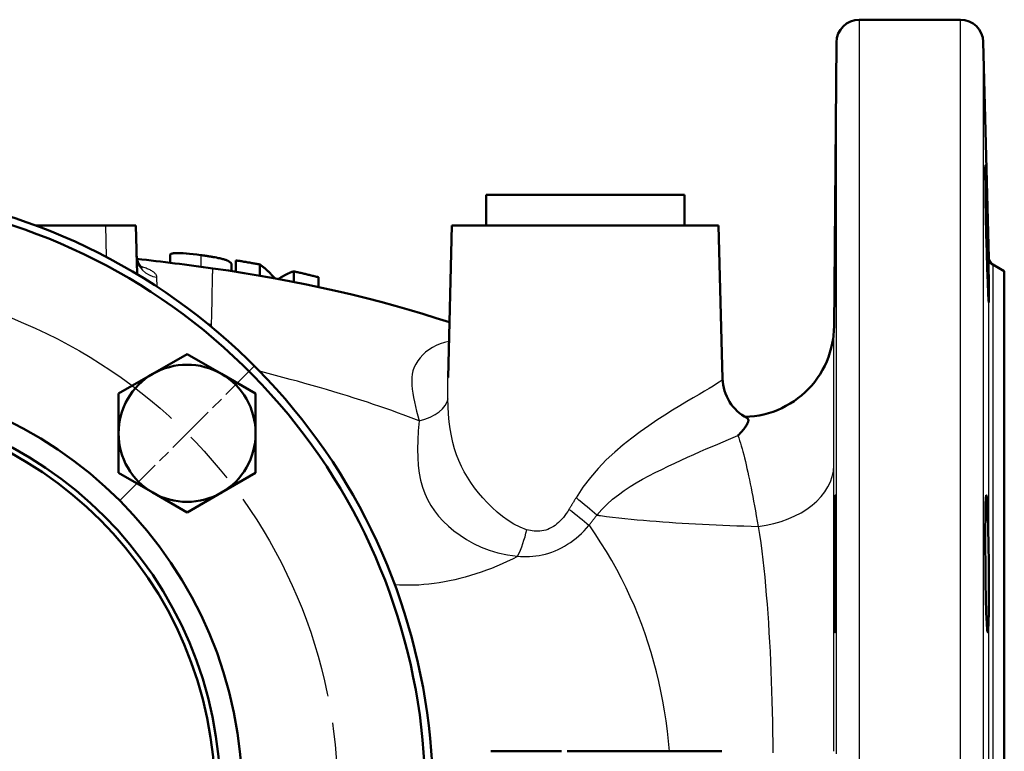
# Model space of a CAD drawing. Header units: millimetres. Extents: x 185 to 1856, y 145 to 1263.
# Tile 8 of 69: x 816 to 945, y 253 to 349. Entities that reach past the tile are written whole.
import ezdxf

# ---------------------------------------------------------------- set-up
doc = ezdxf.new("R2010")
doc.units = ezdxf.units.MM
doc.header["$LTSCALE"] = 5
doc.linetypes.add('CHAIN', pattern=[0.3543, 0.2362, -0.0295, 0.0591, -0.0295])
for name, color, linetype, lineweight in [('Mittellinie(DIN)', 4, 'CHAIN', 25), ('Mittelpunktmarkierung(DIN)', 4, 'CHAIN', 25), ('Sichtbare Kanten(DIN)', 7, 'Continuous', 50), ('Sichtbare tangentiale Kanten(DIN)', 3, 'Continuous', 25)]:
    doc.layers.add(name, color=color, linetype=linetype, lineweight=lineweight)

msp = doc.modelspace()

# ---------------------------------------------------------------- linework, layer by layer
at = {"layer": 'Mittellinie(DIN)', "linetype": 'CHAIN', "ltscale": 23.990969}
msp.add_circle((790.28, 246.55), 67.5, dxfattribs=at)
at = {"layer": 'Mittelpunktmarkierung(DIN)', "linetype": 'CHAIN', "ltscale": 5.555937}
msp.add_line((829.17, 285.44), (846.85, 303.12), dxfattribs=at)
at = {"layer": 'Sichtbare Kanten(DIN)'}
for p, q in [((939.52, 348.55), (926.25, 348.55)), ((922.93, 308.13), (923.25, 345.58)), ((943.27, 317.27), (942.52, 345.63)), ((877.28, 325.55), (903.28, 325.55)), ((877.28, 325.55), (877.28, 321.55)), ((903.28, 325.55), (903.28, 321.55)), ((827.28, 321.55), (818.12, 321.55)), ((827.28, 321.55), (831.28, 321.55)), ((831.45, 315.15), (831.28, 321.55)), ((872.78, 321.55), (872.26, 301.59)), ((872.78, 321.55), (907.78, 321.55)), ((907.78, 321.55), (908.31, 301.42)), ((835.77, 317.67), (835.77, 316.66)), ((844.4, 316.97), (844.4, 315.48)), ((843.84, 316.52), (843.84, 315.57)), ((847.54, 316.44), (847.54, 314.97)), ((852.02, 315.53), (852.02, 314.14)), ((945.28, 315.55), (943.77, 316.43)), ((945.28, 315.55), (945.28, 177.55)), ((855.25, 314.76), (855.25, 313.48)), ((833.51, 302.08), (838.01, 304.67)), ((838.01, 304.67), (842.51, 302.08)), ((829.01, 299.48), (833.51, 302.08)), ((842.51, 302.08), (847.01, 299.48)), ((829.01, 294.28), (829.01, 299.48)), ((847.01, 299.48), (847.01, 294.28)), ((829.01, 289.08), (829.01, 294.28)), ((847.01, 294.28), (847.01, 289.08)), ((833.51, 286.49), (829.01, 289.08)), ((847.01, 289.08), (842.51, 286.49)), ((838.01, 283.89), (833.51, 286.49)), ((842.51, 286.49), (838.01, 283.89)), ((877.9, 252.55), (879.74, 252.55)), ((879.74, 252.55), (879.86, 252.55)), ((879.86, 252.55), (881.19, 252.55)), ((881.19, 252.55), (881.35, 252.55)), ((881.35, 252.55), (881.45, 252.55)), ((881.45, 252.55), (884.94, 252.55)), ((884.94, 252.55), (887.17, 252.55)), ((887.92, 252.55), (888.07, 252.55)), ((888.07, 252.55), (891.9, 252.55)), ((891.9, 252.55), (894.17, 252.55)), ((894.17, 252.55), (894.41, 252.55)), ((894.41, 252.55), (899.12, 252.55)), ((899.12, 252.55), (901.24, 252.55)), ((901.24, 252.55), (902.22, 252.55)), ((902.22, 252.55), (902.38, 252.55)), ((902.38, 252.55), (902.49, 252.55)), ((902.49, 252.55), (905.97, 252.55)), ((905.97, 252.55), (908.2, 252.55))]:
    msp.add_line(p, q, dxfattribs=at)
at = {"layer": 'Sichtbare Kanten(DIN)', "flags": 128}
for points in [[(923.08, 322.95), (923.1, 325.08), (923.12, 326.94), (923.14, 328.33), (923.15, 329.18), (923.16, 329.46), (923.17, 329.12), (923.17, 328.21), (923.16, 326.75), (923.15, 324.85), (923.14, 322.72), (923.12, 320.39), (923.1, 318.04), (923.08, 315.91), (923.06, 314.05), (923.04, 312.61), (923.03, 311.75), (923.02, 311.46), (923.01, 311.81), (923.01, 312.72), (923.02, 314.2), (923.03, 316.1), (923.04, 318.25), (923.06, 320.63), (923.08, 322.95)], [(943.04, 322.95), (943.1, 320.63), (943.15, 318.25), (943.2, 316.1), (943.24, 314.2), (943.26, 312.72), (943.26, 311.81), (943.24, 311.46), (943.21, 311.75), (943.16, 312.61), (943.1, 314.05), (943.04, 315.91), (942.98, 318.04), (942.92, 320.39), (942.87, 322.72), (942.83, 324.85), (942.8, 326.75), (942.79, 328.21), (942.79, 329.12), (942.8, 329.46), (942.83, 329.18), (942.87, 328.33), (942.92, 326.94), (942.98, 325.08), (943.04, 322.95)], [(831.39, 317.53), (831.42, 317.2), (831.49, 316.89), (831.6, 316.61), (831.73, 316.37), (831.87, 316.18), (832, 316.05), (832.08, 315.97), (832.12, 315.95)], [(835.77, 317.67), (835.77, 317.7), (835.78, 317.72), (835.8, 317.75), (835.82, 317.77), (835.85, 317.79), (835.88, 317.81), (835.92, 317.83), (835.97, 317.85), (836.02, 317.86), (836.08, 317.88), (836.15, 317.89), (836.23, 317.9), (836.33, 317.91), (836.44, 317.92), (836.58, 317.93), (836.73, 317.93), (836.93, 317.93), (837.18, 317.93), (837.5, 317.91), (837.9, 317.88), (838.34, 317.83), (838.82, 317.78), (839.31, 317.72), (839.8, 317.66)], [(839.8, 317.66), (839.88, 317.65), (839.97, 317.64), (840.05, 317.63), (840.13, 317.61), (840.21, 317.6), (840.29, 317.59), (840.37, 317.58), (840.44, 317.57), (840.52, 317.56), (840.6, 317.55), (840.68, 317.53), (840.76, 317.52), (840.84, 317.51), (840.91, 317.5), (840.99, 317.49), (841.06, 317.48), (841.14, 317.46), (841.21, 317.45), (841.29, 317.44), (841.36, 317.43), (841.43, 317.41), (841.5, 317.4), (841.57, 317.39), (841.64, 317.38)], [(841.64, 317.38), (841.89, 317.33), (842.11, 317.28), (842.3, 317.24), (842.45, 317.21), (842.58, 317.17), (842.69, 317.14), (842.81, 317.11), (842.91, 317.08), (843.01, 317.05), (843.1, 317.02), (843.19, 316.98), (843.27, 316.95), (843.34, 316.92), (843.41, 316.88), (843.48, 316.85), (843.53, 316.81), (843.59, 316.78), (843.64, 316.74), (843.68, 316.71), (843.72, 316.67), (843.75, 316.63), (843.79, 316.6), (843.81, 316.56), (843.84, 316.52)], [(844.4, 316.97), (844.54, 316.95), (844.67, 316.93), (844.8, 316.91), (844.93, 316.89), (845.06, 316.87), (845.19, 316.85), (845.32, 316.82), (845.45, 316.8), (845.58, 316.78), (845.71, 316.76), (845.84, 316.74), (845.98, 316.71), (846.11, 316.69), (846.24, 316.67), (846.37, 316.65), (846.5, 316.62), (846.63, 316.6), (846.76, 316.58), (846.89, 316.55), (847.02, 316.53), (847.15, 316.51), (847.28, 316.48), (847.41, 316.46), (847.54, 316.44)], [(841.38, 315.92), (843.45, 315.63), (845.51, 315.3), (847.58, 314.96), (849.63, 314.6), (851.68, 314.21), (853.7, 313.81), (855.71, 313.38), (857.69, 312.94), (859.64, 312.48), (861.56, 312), (863.45, 311.51), (865.31, 311), (867.14, 310.48), (868.94, 309.94), (870.71, 309.4), (872.45, 308.85)], [(847.54, 316.44), (847.63, 316.38), (847.71, 316.32), (847.79, 316.26), (847.87, 316.2), (847.96, 316.13), (848.04, 316.07), (848.12, 316), (848.21, 315.93), (848.29, 315.86), (848.37, 315.79), (848.45, 315.72), (848.53, 315.64), (848.62, 315.57), (848.7, 315.49), (848.78, 315.41), (848.86, 315.33), (848.94, 315.24), (849.02, 315.16), (849.1, 315.07), (849.18, 314.99), (849.27, 314.9), (849.35, 314.81), (849.43, 314.71), (849.51, 314.62)], [(850.03, 314.52), (850.11, 314.58), (850.2, 314.64), (850.28, 314.69), (850.36, 314.75), (850.44, 314.8), (850.52, 314.85), (850.61, 314.9), (850.69, 314.95), (850.77, 315), (850.85, 315.04), (850.94, 315.09), (851.02, 315.13), (851.1, 315.17), (851.19, 315.21), (851.27, 315.25), (851.35, 315.29), (851.43, 315.32), (851.52, 315.35), (851.6, 315.39), (851.68, 315.42), (851.77, 315.45), (851.85, 315.48), (851.93, 315.51), (852.02, 315.53)], [(852.02, 315.53), (852.15, 315.5), (852.29, 315.47), (852.42, 315.44), (852.56, 315.41), (852.69, 315.38), (852.83, 315.35), (852.96, 315.32), (853.1, 315.29), (853.23, 315.25), (853.37, 315.22), (853.5, 315.19), (853.64, 315.16), (853.77, 315.13), (853.91, 315.09), (854.04, 315.06), (854.18, 315.03), (854.31, 315), (854.45, 314.96), (854.58, 314.93), (854.71, 314.9), (854.85, 314.86), (854.98, 314.83), (855.12, 314.8), (855.25, 314.76)], [(911.26, 296.44), (911.88, 296.47), (912.5, 296.53), (913.12, 296.63), (913.73, 296.76), (914.33, 296.92), (914.92, 297.11), (915.5, 297.33), (916.06, 297.58), (916.62, 297.87), (917.16, 298.17), (917.68, 298.51), (918.19, 298.87), (918.67, 299.26), (919.13, 299.67), (919.58, 300.11), (920, 300.57), (920.39, 301.05), (920.76, 301.55), (921.1, 302.06), (921.42, 302.6), (921.71, 303.15), (921.97, 303.72), (922.2, 304.29), (922.4, 304.88), (922.56, 305.48), (922.7, 306.08), (922.8, 306.69), (922.84, 306.99), (922.88, 307.28), (922.9, 307.54), (922.91, 307.66), (922.91, 307.76), (922.92, 307.92), (922.92, 308.02), (922.93, 308.08), (922.93, 308.12), (922.93, 308.17)], [(908.31, 301.42), (908.33, 301.03), (908.38, 300.63), (908.46, 300.24), (908.56, 299.85), (908.69, 299.48), (908.84, 299.11), (909.02, 298.75), (909.22, 298.41), (909.44, 298.08), (909.68, 297.77), (909.95, 297.48), (910.23, 297.2), (910.52, 296.94), (910.83, 296.71), (911.16, 296.5), (911.48, 296.31)], [(911.48, 296.31), (911.54, 296.28), (911.59, 296.24), (911.63, 296.19), (911.66, 296.14), (911.68, 296.08), (911.69, 296.01), (911.69, 295.94), (911.68, 295.87), (911.65, 295.79), (911.62, 295.7), (911.59, 295.61), (911.54, 295.51), (911.48, 295.41), (911.41, 295.3), (911.34, 295.18), (911.26, 295.07), (911.17, 294.95), (911.07, 294.82), (910.96, 294.69), (910.85, 294.56), (910.73, 294.42), (910.6, 294.28), (910.46, 294.14), (910.32, 294)], [(923.08, 285.04), (923.1, 285.89), (923.12, 286.16), (923.14, 285.82), (923.15, 284.9), (923.16, 283.43), (923.17, 281.54), (923.17, 279.41), (923.16, 277.06), (923.15, 274.72), (923.14, 272.61), (923.12, 270.75), (923.1, 269.32), (923.08, 268.46), (923.06, 268.17), (923.04, 268.5), (923.03, 269.41), (923.02, 270.87), (923.01, 272.79), (923.01, 274.93), (923.02, 277.3), (923.03, 279.65), (923.04, 281.77), (923.06, 283.65), (923.08, 285.04)], [(943.04, 285.04), (943.1, 283.65), (943.15, 281.77), (943.2, 279.65), (943.24, 277.3), (943.26, 274.93), (943.26, 272.79), (943.24, 270.87), (943.21, 269.41), (943.16, 268.5), (943.1, 268.17), (943.04, 268.46), (942.98, 269.32), (942.92, 270.75), (942.87, 272.61), (942.83, 274.72), (942.8, 277.06), (942.79, 279.41), (942.79, 281.54), (942.8, 283.44), (942.83, 284.9), (942.87, 285.82), (942.92, 286.16), (942.98, 285.89), (943.04, 285.04)]]:
    msp.add_lwpolyline(points, dxfattribs=at)
at = {"layer": 'Sichtbare Kanten(DIN)'}
for radius in [55, 52.12, 51.4]:
    msp.add_circle((790.28, 246.55), radius, dxfattribs=at)
for centre, radius, start, end in [((926.25, 345.55), 3, 90, 179.5), ((939.52, 345.55), 3, 1.5, 90), ((790.28, 246.55), 80, 327.6692, 123.9652), ((790.28, 246.55), 79, 327.5349, 124.0124), ((790.28, -53.45), 372.89, 82.1241, 83.6651), ((944.27, 317.29), 1, 181.5, 240), ((838.01, 294.28), 9, 60, 120), ((838.01, 294.28), 9, 120, 180), ((838.01, 294.28), 9, 0, 60), ((838.01, 294.28), 9, 180, 240), ((838.01, 294.28), 9, 300, 0), ((838.01, 294.28), 9, 240, 300)]:
    msp.add_arc(centre, radius, start, end, dxfattribs=at)
at = {"layer": 'Sichtbare tangentiale Kanten(DIN)'}
for p, q in [((926.25, 348.55), (926.25, 248.99)), ((939.52, 144.55), (939.52, 348.55)), ((923.25, 252.21), (923.25, 345.58)), ((942.52, 345.63), (942.52, 147.47)), ((827.28, 321.55), (827.39, 317.42)), ((839.8, 317.66), (839.8, 316.14)), ((943.27, 175.84), (943.27, 317.27)), ((841.37, 315.46), (841.38, 315.94)), ((943.77, 316.43), (943.77, 176.68)), ((834.09, 313.49), (834.05, 314.76)), ((841.21, 308.25), (841.23, 308.54))]:
    msp.add_line(p, q, dxfattribs=at)
at = {"layer": 'Sichtbare tangentiale Kanten(DIN)', "flags": 128}
for points in [[(834.05, 314.76), (834.04, 314.82), (834.03, 314.89), (834, 314.96), (833.98, 315.02), (833.94, 315.09), (833.89, 315.16), (833.84, 315.22), (833.78, 315.28), (833.71, 315.35), (833.64, 315.41), (833.56, 315.47), (833.47, 315.53), (833.37, 315.59), (833.27, 315.65), (833.15, 315.71), (833.04, 315.77), (832.91, 315.83), (832.78, 315.88), (832.64, 315.94), (832.5, 315.99), (832.35, 316.05), (832.19, 316.1), (832.03, 316.15), (831.86, 316.2)], [(841.23, 308.54), (841.23, 308.99), (841.24, 309.43), (841.25, 309.86), (841.26, 310.27), (841.27, 310.66), (841.28, 311.04), (841.28, 311.4), (841.29, 311.74), (841.3, 312.07), (841.31, 312.39), (841.31, 312.7), (841.32, 312.99), (841.32, 313.27), (841.33, 313.54), (841.33, 313.8), (841.34, 314.04), (841.34, 314.27), (841.35, 314.48), (841.35, 314.68), (841.36, 314.87), (841.36, 315.04), (841.36, 315.19), (841.37, 315.34), (841.37, 315.46)], [(922.9, 290.06), (922.9, 291.38), (922.91, 292.66), (922.91, 293.89), (922.91, 295.07), (922.91, 296.21), (922.91, 297.29), (922.91, 298.33), (922.91, 299.31), (922.91, 300.25), (922.91, 301.13), (922.91, 301.97), (922.92, 302.75), (922.92, 303.48), (922.92, 304.16), (922.92, 304.79), (922.92, 305.37), (922.92, 305.89), (922.92, 306.36), (922.92, 306.79), (922.92, 307.16), (922.92, 307.48), (922.93, 307.75), (922.93, 307.96), (922.93, 308.13)], [(872.38, 306.33), (871.79, 306.18), (871.23, 306), (870.7, 305.78), (870.21, 305.53), (869.75, 305.23), (869.32, 304.91), (868.94, 304.56), (868.59, 304.18), (868.28, 303.79), (868.03, 303.37), (867.82, 302.94), (867.66, 302.49), (867.55, 302.04), (867.5, 301.58), (867.5, 301.11), (867.52, 300.61), (867.57, 300.09), (867.65, 299.55), (867.74, 298.99), (867.86, 298.41), (867.99, 297.81), (868.14, 297.19), (868.3, 296.56), (868.47, 295.91)], [(868.46, 295.92), (867.77, 296.18), (867.07, 296.45), (866.36, 296.72), (865.62, 296.98), (864.87, 297.26), (864.1, 297.53), (863.31, 297.8), (862.5, 298.08), (861.67, 298.35), (860.82, 298.63), (859.95, 298.91), (859.06, 299.19), (858.16, 299.47), (857.25, 299.74), (856.32, 300.02), (855.38, 300.29), (854.43, 300.56), (853.48, 300.83), (852.52, 301.1), (851.55, 301.36), (850.58, 301.62), (849.61, 301.88), (848.64, 302.13), (847.67, 302.38)], [(872.25, 298.86), (872.25, 298.98), (872.25, 299.1), (872.25, 299.21), (872.25, 299.33), (872.25, 299.45), (872.24, 299.56), (872.24, 299.68), (872.24, 299.79), (872.24, 299.91), (872.24, 300.02), (872.24, 300.14), (872.24, 300.25), (872.24, 300.37), (872.24, 300.48), (872.24, 300.59), (872.24, 300.71), (872.24, 300.82), (872.24, 300.93), (872.25, 301.04), (872.25, 301.15), (872.25, 301.26), (872.25, 301.37), (872.25, 301.48), (872.26, 301.59)], [(908.3, 301.41), (908.25, 301.3), (908.1, 301.16), (907.85, 300.98), (907.51, 300.75), (907.07, 300.48), (906.55, 300.16), (905.93, 299.79), (905.22, 299.38), (904.44, 298.93), (903.6, 298.44), (902.69, 297.9), (901.73, 297.31), (900.72, 296.68), (899.68, 296), (898.6, 295.27), (897.5, 294.49), (896.38, 293.66), (895.26, 292.78), (894.14, 291.82), (893.04, 290.78), (891.97, 289.66), (890.95, 288.46), (889.97, 287.19), (889.07, 285.83)], [(882.58, 281.63), (881.73, 281.95), (880.92, 282.35), (880.14, 282.82), (879.41, 283.35), (878.71, 283.93), (878.05, 284.54), (877.42, 285.18), (876.83, 285.83), (876.27, 286.48), (875.75, 287.14), (875.26, 287.82), (874.8, 288.51), (874.39, 289.21), (874.01, 289.94), (873.67, 290.69), (873.37, 291.46), (873.11, 292.26), (872.88, 293.09), (872.7, 293.95), (872.54, 294.86), (872.43, 295.8), (872.34, 296.78), (872.28, 297.8), (872.25, 298.86)], [(868.47, 295.91), (868.36, 294.62), (868.3, 293.39), (868.27, 292.21), (868.29, 291.1), (868.36, 290.05), (868.48, 289.05), (868.66, 288.11), (868.9, 287.22), (869.2, 286.38), (869.56, 285.58), (869.99, 284.82), (870.47, 284.09), (871.02, 283.4), (871.63, 282.74), (872.31, 282.11), (873.04, 281.5), (873.84, 280.92), (874.69, 280.35), (875.61, 279.83), (876.6, 279.35), (877.67, 278.94), (878.82, 278.59), (880.06, 278.33), (881.38, 278.16)], [(891.8, 283.55), (892.46, 284.3), (893.15, 284.99), (893.87, 285.63), (894.62, 286.22), (895.38, 286.77), (896.17, 287.29), (896.97, 287.77), (897.79, 288.24), (898.62, 288.68), (899.47, 289.12), (900.32, 289.54), (901.17, 289.96), (902.02, 290.36), (902.87, 290.76), (903.71, 291.14), (904.54, 291.51), (905.35, 291.87), (906.15, 292.22), (906.92, 292.55), (907.66, 292.87), (908.38, 293.18), (909.06, 293.47), (909.71, 293.74), (910.31, 293.99)], [(910.32, 293.99), (910.43, 293.68), (910.54, 293.35), (910.65, 293), (910.76, 292.64), (910.87, 292.26), (910.97, 291.87), (911.08, 291.46), (911.19, 291.04), (911.29, 290.6), (911.4, 290.15), (911.5, 289.68), (911.61, 289.2), (911.72, 288.7), (911.83, 288.19), (911.93, 287.66), (912.04, 287.11), (912.15, 286.55), (912.27, 285.97), (912.38, 285.37), (912.5, 284.75), (912.61, 284.11), (912.73, 283.45), (912.86, 282.77), (912.98, 282.07)], [(922.89, 252.55), (922.89, 254.29), (922.89, 256.03), (922.89, 257.75), (922.89, 259.47), (922.89, 261.17), (922.89, 262.86), (922.89, 264.54), (922.89, 266.21), (922.89, 267.86), (922.89, 269.49), (922.89, 271.1), (922.89, 272.7), (922.89, 274.28), (922.89, 275.84), (922.89, 277.37), (922.9, 278.88), (922.9, 280.37), (922.9, 281.84), (922.9, 283.28), (922.9, 284.69), (922.9, 286.08), (922.9, 287.43), (922.9, 288.76), (922.9, 290.06)], [(889.07, 285.83), (889.03, 285.77), (888.99, 285.71), (888.95, 285.64), (888.91, 285.58), (888.87, 285.51), (888.84, 285.45), (888.8, 285.39), (888.76, 285.32), (888.72, 285.26), (888.68, 285.19), (888.64, 285.13), (888.6, 285.07), (888.56, 285), (888.52, 284.94), (888.48, 284.87), (888.45, 284.81), (888.41, 284.74), (888.37, 284.68), (888.33, 284.61), (888.29, 284.55), (888.25, 284.48), (888.21, 284.42), (888.18, 284.35), (888.14, 284.29)], [(888.14, 284.29), (887.97, 284.01), (887.79, 283.74), (887.6, 283.48), (887.41, 283.24), (887.21, 283), (887, 282.78), (886.78, 282.57), (886.56, 282.38), (886.33, 282.2), (886.09, 282.04), (885.85, 281.9), (885.6, 281.78), (885.35, 281.67), (885.1, 281.58), (884.84, 281.52), (884.59, 281.47), (884.33, 281.43), (884.08, 281.42), (883.82, 281.42), (883.57, 281.43), (883.32, 281.46), (883.07, 281.51), (882.83, 281.56), (882.58, 281.63)], [(890.74, 282.17), (890.78, 282.23), (890.83, 282.28), (890.87, 282.34), (890.91, 282.4), (890.96, 282.46), (891, 282.51), (891.05, 282.57), (891.09, 282.63), (891.13, 282.69), (891.18, 282.74), (891.22, 282.8), (891.27, 282.86), (891.31, 282.92), (891.35, 282.97), (891.4, 283.03), (891.44, 283.09), (891.49, 283.15), (891.53, 283.2), (891.57, 283.26), (891.62, 283.32), (891.66, 283.37), (891.71, 283.43), (891.75, 283.49), (891.8, 283.55)], [(891.8, 283.55), (891.82, 283.54), (891.84, 283.54), (891.86, 283.54), (891.88, 283.54), (891.9, 283.53), (891.92, 283.53), (891.94, 283.53), (891.96, 283.52), (891.98, 283.52), (892, 283.52), (892.02, 283.52), (892.05, 283.51), (892.07, 283.51), (892.09, 283.51), (892.11, 283.51), (892.13, 283.5), (892.15, 283.5), (892.17, 283.5), (892.19, 283.49), (892.21, 283.49), (892.23, 283.49), (892.25, 283.49), (892.27, 283.48), (892.29, 283.48)], [(892.29, 283.48), (893.08, 283.38), (893.87, 283.29), (894.67, 283.19), (895.47, 283.11), (896.28, 283.02), (897.1, 282.94), (897.92, 282.87), (898.75, 282.8), (899.59, 282.73), (900.44, 282.66), (901.29, 282.6), (902.15, 282.54), (903.01, 282.49), (903.88, 282.43), (904.76, 282.39), (905.65, 282.34), (906.54, 282.3), (907.44, 282.26), (908.35, 282.22), (909.26, 282.18), (910.18, 282.15), (911.11, 282.12), (912.04, 282.1), (912.98, 282.07)], [(881.38, 278.16), (881.77, 278.13), (882.16, 278.11), (882.56, 278.11), (882.97, 278.12), (883.38, 278.14), (883.79, 278.19), (884.21, 278.25), (884.63, 278.33), (885.05, 278.43), (885.48, 278.56), (885.9, 278.7), (886.32, 278.86), (886.74, 279.05), (887.15, 279.25), (887.56, 279.47), (887.96, 279.71), (888.34, 279.97), (888.72, 280.24), (889.09, 280.53), (889.44, 280.84), (889.79, 281.15), (890.12, 281.48), (890.44, 281.82), (890.74, 282.17)], [(901.33, 252.55), (901.21, 253.88), (901.06, 255.21), (900.88, 256.53), (900.68, 257.84), (900.46, 259.14), (900.21, 260.43), (899.93, 261.71), (899.62, 262.99), (899.29, 264.25), (898.93, 265.5), (898.54, 266.74), (898.13, 267.97), (897.69, 269.19), (897.22, 270.41), (896.72, 271.62), (896.19, 272.82), (895.63, 274.02), (895.04, 275.21), (894.41, 276.4), (893.76, 277.58), (893.06, 278.75), (892.33, 279.92), (891.57, 281.09), (890.77, 282.25)], [(912.98, 282.07), (913.14, 281), (913.3, 279.92), (913.44, 278.81), (913.58, 277.69), (913.71, 276.55), (913.83, 275.4), (913.94, 274.22), (914.04, 273.04), (914.14, 271.84), (914.23, 270.62), (914.31, 269.39), (914.39, 268.15), (914.46, 266.89), (914.53, 265.63), (914.59, 264.34), (914.64, 263.05), (914.69, 261.75), (914.73, 260.43), (914.77, 259.11), (914.81, 257.77), (914.84, 256.42), (914.86, 255.07), (914.89, 253.7), (914.91, 252.33)], [(881.38, 278.11), (880.71, 277.78), (880.03, 277.45), (879.35, 277.14), (878.66, 276.84), (877.98, 276.56), (877.29, 276.3), (876.6, 276.05), (875.9, 275.82), (875.21, 275.6), (874.52, 275.4), (873.83, 275.22), (873.15, 275.06), (872.46, 274.91), (871.78, 274.78), (871.1, 274.66), (870.43, 274.56), (869.76, 274.48), (869.1, 274.42), (868.44, 274.37), (867.79, 274.34), (867.15, 274.33), (866.52, 274.34), (865.89, 274.36), (865.28, 274.4)]]:
    msp.add_lwpolyline(points, dxfattribs=at)
at = {"layer": 'Sichtbare tangentiale Kanten(DIN)'}
msp.add_arc((790.28, -53.45), 365.56, 81.9891, 82.0604, dxfattribs=at)
for centre, major_axis, ratio, start_param, end_param in [((834.39, 317.61), (-3, -0.08), 0.955549, 0, 1.432649), ((866.28, 299.02), (6, 0.2), 0.564355, 5.067142, 6.178823), ((910.9, 290.13), (12, -0.01), 0.681915, 4.886989, 6.275169), ((888.68, 285.99), (4.63, -3.81), 0.021525, 0.849718, 1.503485), ((887.44, 284.45), (4.74, -3.68), 0.050842, 0.840425, 1.46299), ((880.1, 281.79), (1.36, 5.84), 0.410973, 4.142155, 4.780834)]:
    msp.add_ellipse(centre, major_axis=major_axis, ratio=ratio, start_param=start_param, end_param=end_param, dxfattribs=at)

doc.saveas('drawing.dxf')
